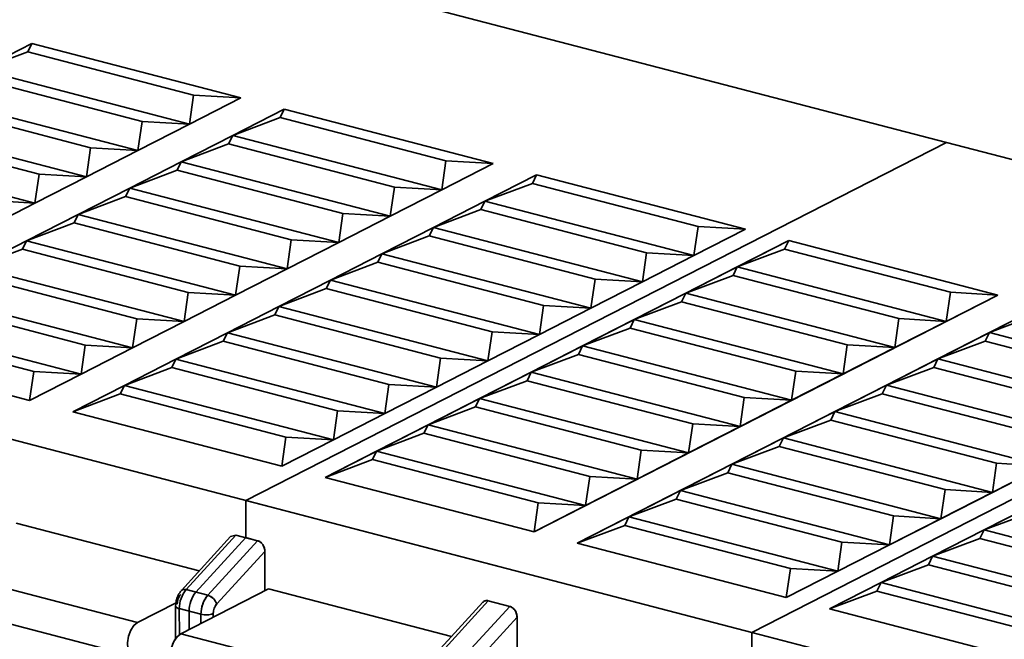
# Model space of a CAD drawing. Header units: millimetres. Extents: x 0 to 420, y 0 to 297.
# Tile 108 of 145: x 315.68 to 319.38, y 123.98 to 126.31. Entities that reach past the tile are written whole.
import ezdxf

# ---------------------------------------------------------------- set-up
doc = ezdxf.new("R2010")
doc.units = ezdxf.units.MM

msp = doc.modelspace()

# ---------------------------------------------------------------- linework, layer by layer
at = {"color": 7, "linetype": 'Continuous', "lineweight": 35}
for p, q in [((313.7428, 127.2621), (319.1633, 125.8501)), ((308.8296, 126.5082), (318.431, 124.0072)), ((315.529, 126.1239), (315.7228, 126.2229)), ((315.529, 126.1239), (315.7072, 126.191)), ((315.7072, 126.191), (315.7228, 126.2229)), ((316.3309, 126.0285), (315.7072, 126.191)), ((315.7228, 126.2229), (316.5092, 126.0181)), ((315.529, 126.1239), (316.3154, 125.919)), ((316.1371, 125.9295), (315.5134, 126.092)), ((316.1215, 125.82), (315.3351, 126.0248)), ((316.3309, 126.0285), (316.3154, 125.919)), ((316.5092, 126.0181), (316.3154, 125.919)), ((316.5092, 126.0181), (316.3309, 126.0285)), ((315.3195, 125.9929), (315.9433, 125.8305)), ((316.4781, 125.8766), (316.6719, 125.9757)), ((316.6563, 125.9438), (316.6719, 125.9757)), ((316.6719, 125.9757), (317.4583, 125.7708)), ((316.1371, 125.9295), (316.1215, 125.82)), ((316.3154, 125.919), (316.1371, 125.9295)), ((316.4781, 125.8766), (316.6563, 125.9438)), ((317.28, 125.7813), (316.6563, 125.9438)), ((315.1257, 125.8939), (315.7494, 125.7314)), ((315.9277, 125.721), (315.1413, 125.9258)), ((316.3154, 125.919), (316.1215, 125.82)), ((316.2842, 125.7776), (316.4781, 125.8766)), ((316.4625, 125.8447), (316.4781, 125.8766)), ((317.2645, 125.6718), (316.4781, 125.8766)), ((315.7339, 125.6219), (314.9474, 125.8268)), ((315.9433, 125.8305), (315.9277, 125.721)), ((316.1215, 125.82), (315.9277, 125.721)), ((316.1215, 125.82), (315.9433, 125.8305)), ((316.2842, 125.7776), (316.4625, 125.8447)), ((316.4625, 125.8447), (317.0862, 125.6823)), ((319.1633, 125.8501), (316.5271, 124.5031)), ((319.1633, 125.8501), (326.8687, 123.8429)), ((317.28, 125.7813), (317.2645, 125.6718)), ((317.4583, 125.7708), (317.28, 125.7813)), ((316.0904, 125.6786), (316.2842, 125.7776)), ((316.0904, 125.6786), (316.2687, 125.7457)), ((316.2687, 125.7457), (316.2842, 125.7776)), ((316.2687, 125.7457), (316.8924, 125.5832)), ((317.0707, 125.5728), (316.2842, 125.7776)), ((317.4583, 125.7708), (317.2645, 125.6718)), ((315.7494, 125.7314), (315.7339, 125.6219)), ((315.9277, 125.721), (315.7339, 125.6219)), ((315.9277, 125.721), (315.7494, 125.7314)), ((317.4272, 125.6294), (317.621, 125.7284)), ((317.6055, 125.6965), (317.621, 125.7284)), ((317.621, 125.7284), (318.4075, 125.5236)), ((315.8966, 125.5795), (316.0904, 125.6786)), ((316.0748, 125.6467), (316.0904, 125.6786)), ((316.8768, 125.4737), (316.0904, 125.6786)), ((317.0862, 125.6823), (317.0707, 125.5728)), ((317.2645, 125.6718), (317.0707, 125.5728)), ((317.2645, 125.6718), (317.0862, 125.6823)), ((317.4272, 125.6294), (317.6055, 125.6965)), ((318.2292, 125.5341), (317.6055, 125.6965)), ((315.7339, 125.6219), (315.5556, 125.6324)), ((315.8966, 125.5795), (316.0748, 125.6467)), ((316.0748, 125.6467), (316.6985, 125.4842)), ((315.7339, 125.6219), (315.54, 125.5229)), ((317.2334, 125.5304), (317.4272, 125.6294)), ((317.2334, 125.5304), (317.4116, 125.5975)), ((317.4116, 125.5975), (317.4272, 125.6294)), ((317.4116, 125.5975), (318.0353, 125.435)), ((318.2136, 125.4246), (317.4272, 125.6294)), ((315.7027, 125.4805), (315.8966, 125.5795)), ((315.881, 125.5476), (315.8966, 125.5795)), ((316.683, 125.3747), (315.8966, 125.5795)), ((316.8924, 125.5832), (316.8768, 125.4737)), ((317.0707, 125.5728), (316.8768, 125.4737)), ((317.0707, 125.5728), (316.8924, 125.5832)), ((315.7027, 125.4805), (315.881, 125.5476)), ((315.881, 125.5476), (316.5047, 125.3851)), ((317.0395, 125.4313), (317.2334, 125.5304)), ((317.2178, 125.4985), (317.2334, 125.5304)), ((318.0198, 125.3255), (317.2334, 125.5304)), ((318.2292, 125.5341), (318.2136, 125.4246)), ((318.4075, 125.5236), (318.2136, 125.4246)), ((318.4075, 125.5236), (318.2292, 125.5341)), ((316.6985, 125.4842), (316.683, 125.3747)), ((316.8768, 125.4737), (316.6985, 125.4842)), ((317.0395, 125.4313), (317.2178, 125.4985)), ((317.2178, 125.4985), (317.8415, 125.336)), ((315.5089, 125.3815), (315.7027, 125.4805)), ((315.5089, 125.3815), (315.6871, 125.4486)), ((315.6871, 125.4486), (315.7027, 125.4805)), ((315.6871, 125.4486), (316.3108, 125.2861)), ((316.4891, 125.2756), (315.7027, 125.4805)), ((316.8768, 125.4737), (316.683, 125.3747)), ((316.8256, 124.5899), (318.5702, 125.4812)), ((318.5702, 125.4812), (318.3763, 125.3822)), ((318.3763, 125.3822), (318.5546, 125.4493)), ((318.5546, 125.4493), (318.5702, 125.4812)), ((318.5546, 125.4493), (319.1783, 125.2868)), ((318.5702, 125.4812), (319.3566, 125.2764)), ((316.8457, 125.3323), (317.0395, 125.4313)), ((317.0239, 125.3994), (317.0395, 125.4313)), ((317.8259, 125.2265), (317.0395, 125.4313)), ((318.0353, 125.435), (318.0198, 125.3255)), ((318.2136, 125.4246), (318.0198, 125.3255)), ((318.2136, 125.4246), (318.0353, 125.435)), ((316.2953, 125.1766), (315.5089, 125.3815)), ((316.5047, 125.3851), (316.4891, 125.2756)), ((316.683, 125.3747), (316.4891, 125.2756)), ((316.683, 125.3747), (316.5047, 125.3851)), ((316.8457, 125.3323), (317.0239, 125.3994)), ((317.0239, 125.3994), (317.6476, 125.2369)), ((318.3763, 125.3822), (318.1825, 125.2831)), ((318.3607, 125.3503), (318.3763, 125.3822)), ((318.3763, 125.3822), (319.1627, 125.1773)), ((315.4933, 125.3495), (316.117, 125.1871)), ((317.8415, 125.336), (317.8259, 125.2265)), ((318.0198, 125.3255), (317.8415, 125.336)), ((318.1825, 125.2831), (318.3607, 125.3503)), ((318.9844, 125.1878), (318.3607, 125.3503)), ((318.431, 124.0072), (321.0673, 125.3541)), ((316.6518, 125.2333), (316.8457, 125.3323)), ((316.6518, 125.2333), (316.8301, 125.3004)), ((316.8301, 125.3004), (316.8457, 125.3323)), ((316.8301, 125.3004), (317.4538, 125.1379)), ((317.6321, 125.1274), (316.8457, 125.3323)), ((318.0198, 125.3255), (317.8259, 125.2265)), ((316.1015, 125.0776), (315.315, 125.2824)), ((316.3108, 125.2861), (316.2953, 125.1766)), ((316.4891, 125.2756), (316.2953, 125.1766)), ((316.4891, 125.2756), (316.3108, 125.2861)), ((319.3566, 125.2764), (317.612, 124.385)), ((318.1825, 125.2831), (317.9886, 125.1841)), ((318.1669, 125.2512), (318.1825, 125.2831)), ((318.9689, 125.0783), (318.1825, 125.2831)), ((319.1783, 125.2868), (319.1627, 125.1773)), ((319.1627, 125.1773), (319.3566, 125.2764)), ((319.3566, 125.2764), (319.1783, 125.2868)), ((315.2995, 125.2505), (315.9232, 125.088)), ((316.458, 125.1342), (316.6518, 125.2333)), ((316.6363, 125.2013), (316.6518, 125.2333)), ((317.4383, 125.0284), (316.6518, 125.2333)), ((317.6476, 125.2369), (317.6321, 125.1274)), ((317.8259, 125.2265), (317.6321, 125.1274)), ((317.8259, 125.2265), (317.6476, 125.2369)), ((317.7747, 124.3426), (319.5193, 125.234)), ((317.9886, 125.1841), (318.1669, 125.2512)), ((318.7906, 125.0888), (318.1669, 125.2512)), ((319.5193, 125.234), (319.3254, 125.1349)), ((316.117, 125.1871), (316.1015, 125.0776)), ((316.2953, 125.1766), (316.117, 125.1871)), ((316.458, 125.1342), (316.6363, 125.2013)), ((316.6363, 125.2013), (317.26, 125.0389)), ((318.9844, 125.1878), (318.9689, 125.0783)), ((319.1627, 125.1773), (318.9844, 125.1878)), ((319.3254, 125.1349), (319.5037, 125.2021)), ((315.1056, 125.1515), (315.7293, 124.989)), ((315.9076, 124.9785), (315.1212, 125.1834)), ((316.2953, 125.1766), (316.1015, 125.0776)), ((317.9886, 125.1841), (317.7948, 125.0851)), ((317.7948, 125.0851), (317.9731, 125.1522)), ((317.9731, 125.1522), (317.9886, 125.1841)), ((318.5968, 124.9897), (317.9731, 125.1522)), ((318.7751, 124.9793), (317.9886, 125.1841)), ((318.9689, 125.0783), (319.1627, 125.1773)), ((316.2642, 125.0352), (316.458, 125.1342)), ((316.4424, 125.1023), (316.458, 125.1342)), ((317.2444, 124.9294), (316.458, 125.1342)), ((317.4538, 125.1379), (317.4383, 125.0284)), ((317.6321, 125.1274), (317.4383, 125.0284)), ((317.6321, 125.1274), (317.4538, 125.1379)), ((319.3254, 125.1349), (319.1316, 125.0359)), ((319.3099, 125.103), (319.3254, 125.1349)), ((319.3254, 125.1349), (320.1119, 124.9301)), ((315.7138, 124.8795), (314.9274, 125.0843)), ((315.9232, 125.088), (315.9076, 124.9785)), ((316.1015, 125.0776), (315.9076, 124.9785)), ((316.1015, 125.0776), (315.9232, 125.088)), ((316.2642, 125.0352), (316.4424, 125.1023)), ((316.4424, 125.1023), (317.0661, 124.9398)), ((317.7948, 125.0851), (317.601, 124.986)), ((317.7792, 125.0531), (317.7948, 125.0851)), ((318.5812, 124.8802), (317.7948, 125.0851)), ((318.7906, 125.0888), (318.7751, 124.9793)), ((318.7751, 124.9793), (318.9689, 125.0783)), ((318.9689, 125.0783), (318.7906, 125.0888)), ((319.1316, 125.0359), (319.3099, 125.103)), ((319.9336, 124.9406), (319.3099, 125.103)), ((317.26, 125.0389), (317.2444, 124.9294)), ((317.4383, 125.0284), (317.26, 125.0389)), ((317.601, 124.986), (317.7792, 125.0531)), ((318.4029, 124.8907), (317.7792, 125.0531)), ((316.0703, 124.9361), (316.2642, 125.0352)), ((316.0703, 124.9361), (316.2486, 125.0033)), ((316.2486, 125.0033), (316.2642, 125.0352)), ((316.2486, 125.0033), (316.8723, 124.8408)), ((317.0506, 124.8303), (316.2642, 125.0352)), ((317.4383, 125.0284), (317.2444, 124.9294)), ((320.3057, 125.0291), (318.5611, 124.1378)), ((319.1316, 125.0359), (318.9378, 124.9369)), ((318.9378, 124.9369), (319.116, 125.004)), ((319.116, 125.004), (319.1316, 125.0359)), ((319.116, 125.004), (319.7397, 124.8415)), ((319.1316, 125.0359), (319.918, 124.8311)), ((315.7293, 124.989), (315.7138, 124.8795)), ((315.9076, 124.9785), (315.7138, 124.8795)), ((315.9076, 124.9785), (315.7293, 124.989)), ((317.601, 124.986), (317.4071, 124.887)), ((317.5854, 124.9541), (317.601, 124.986)), ((318.3874, 124.7812), (317.601, 124.986)), ((318.5968, 124.9897), (318.5812, 124.8802)), ((318.5812, 124.8802), (318.7751, 124.9793)), ((318.7751, 124.9793), (318.5968, 124.9897)), ((315.8765, 124.8371), (316.0703, 124.9361)), ((316.0547, 124.9042), (316.0703, 124.9361)), ((316.8567, 124.7313), (316.0703, 124.9361)), ((317.0661, 124.9398), (317.0506, 124.8303)), ((317.2444, 124.9294), (317.0506, 124.8303)), ((317.2444, 124.9294), (317.0661, 124.9398)), ((317.4071, 124.887), (317.5854, 124.9541)), ((318.2091, 124.7916), (317.5854, 124.9541)), ((318.9378, 124.9369), (318.7439, 124.8378)), ((318.9222, 124.9049), (318.9378, 124.9369)), ((319.7242, 124.732), (318.9378, 124.9369)), ((315.8765, 124.8371), (316.0547, 124.9042)), ((316.0547, 124.9042), (316.6784, 124.7418)), ((318.4029, 124.8907), (318.3874, 124.7812)), ((318.5812, 124.8802), (318.4029, 124.8907)), ((318.7439, 124.8378), (318.9222, 124.9049)), ((319.5459, 124.7425), (318.9222, 124.9049)), ((317.4071, 124.887), (317.2133, 124.788)), ((317.2133, 124.788), (317.3915, 124.8551)), ((317.3915, 124.8551), (317.4071, 124.887)), ((318.0152, 124.6926), (317.3915, 124.8551)), ((318.1935, 124.6821), (317.4071, 124.887)), ((318.3874, 124.7812), (318.5812, 124.8802)), ((316.6629, 124.6323), (315.8765, 124.8371)), ((316.8723, 124.8408), (316.8567, 124.7313)), ((317.0506, 124.8303), (316.8567, 124.7313)), ((317.0506, 124.8303), (316.8723, 124.8408)), ((318.7439, 124.8378), (318.5501, 124.7388)), ((318.7283, 124.8059), (318.7439, 124.8378)), ((319.5303, 124.633), (318.7439, 124.8378)), ((317.2133, 124.788), (317.0194, 124.6889)), ((317.1977, 124.756), (317.2133, 124.788)), ((317.9997, 124.5831), (317.2133, 124.788)), ((318.2091, 124.7916), (318.1935, 124.6821)), ((318.1935, 124.6821), (318.3874, 124.7812)), ((318.3874, 124.7812), (318.2091, 124.7916)), ((318.5501, 124.7388), (318.7283, 124.8059)), ((318.7283, 124.8059), (319.352, 124.6434)), ((316.6784, 124.7418), (316.6629, 124.6323)), ((316.8567, 124.7313), (316.6784, 124.7418)), ((317.0194, 124.6889), (317.1977, 124.756)), ((317.1977, 124.756), (317.8214, 124.5936)), ((316.8567, 124.7313), (316.6629, 124.6323)), ((318.5501, 124.7388), (318.3562, 124.6398)), ((318.3562, 124.6398), (318.5345, 124.7069)), ((318.5345, 124.7069), (318.5501, 124.7388)), ((318.5345, 124.7069), (319.1582, 124.5444)), ((319.3365, 124.5339), (318.5501, 124.7388)), ((317.0194, 124.6889), (316.8256, 124.5899)), ((317.0039, 124.657), (317.0194, 124.6889)), ((317.8058, 124.4841), (317.0194, 124.6889)), ((318.0152, 124.6926), (317.9997, 124.5831)), ((317.9997, 124.5831), (318.1935, 124.6821)), ((318.1935, 124.6821), (318.0152, 124.6926)), ((316.8256, 124.5899), (317.0039, 124.657)), ((317.6276, 124.4945), (317.0039, 124.657)), ((318.3562, 124.6398), (318.1624, 124.5407)), ((318.3407, 124.6078), (318.3562, 124.6398)), ((318.3562, 124.6398), (319.1426, 124.4349)), ((319.352, 124.6434), (319.3365, 124.5339)), ((319.3365, 124.5339), (319.5303, 124.633)), ((319.5303, 124.633), (319.352, 124.6434)), ((317.8214, 124.5936), (317.8058, 124.4841)), ((317.9997, 124.5831), (317.8214, 124.5936)), ((318.1624, 124.5407), (318.3407, 124.6078)), ((318.9644, 124.4454), (318.3407, 124.6078)), ((317.612, 124.385), (316.8256, 124.5899)), ((317.8058, 124.4841), (317.9997, 124.5831)), ((318.1624, 124.5407), (317.9686, 124.4417)), ((318.1468, 124.5088), (318.1624, 124.5407)), ((318.9488, 124.3359), (318.1624, 124.5407)), ((319.1582, 124.5444), (319.1426, 124.4349)), ((319.1426, 124.4349), (319.3365, 124.5339)), ((319.3365, 124.5339), (319.1582, 124.5444)), ((316.5271, 124.5031), (327.0798, 121.7543)), ((316.5271, 124.5031), (316.5272, 124.3636)), ((317.6276, 124.4945), (317.612, 124.385)), ((317.612, 124.385), (317.8058, 124.4841)), ((317.8058, 124.4841), (317.6276, 124.4945)), ((317.9686, 124.4417), (318.1468, 124.5088)), ((318.1468, 124.5088), (318.7705, 124.3463)), ((319.3054, 124.3925), (319.4992, 124.4916)), ((318.9644, 124.4454), (318.9488, 124.3359)), ((319.1426, 124.4349), (318.9644, 124.4454)), ((319.3054, 124.3925), (319.4836, 124.4596)), ((315.6634, 124.4178), (316.3522, 124.2384)), ((317.9686, 124.4417), (317.7747, 124.3426)), ((317.7747, 124.3426), (317.953, 124.4098)), ((317.953, 124.4098), (317.9686, 124.4417)), ((317.953, 124.4098), (318.5767, 124.2473)), ((318.755, 124.2368), (317.9686, 124.4417)), ((318.9488, 124.3359), (319.1426, 124.4349)), ((316.4904, 124.3732), (316.3027, 124.1679)), ((316.4702, 124.3675), (316.4904, 124.3732)), ((316.4904, 124.3732), (316.5718, 124.352)), ((319.1115, 124.2935), (319.3054, 124.3925)), ((319.2898, 124.3606), (319.3054, 124.3925)), ((320.0918, 124.1877), (319.3054, 124.3925)), ((316.4702, 124.3675), (316.2848, 124.1646)), ((316.5272, 124.3636), (316.3395, 124.1583)), ((316.3841, 124.1467), (316.5718, 124.352)), ((316.5272, 124.3636), (316.5718, 124.352)), ((318.5611, 124.1378), (317.7747, 124.3426)), ((318.7705, 124.3463), (318.755, 124.2368)), ((318.755, 124.2368), (318.9488, 124.3359)), ((318.9488, 124.3359), (318.7705, 124.3463)), ((319.1115, 124.2935), (319.2898, 124.3606)), ((319.2898, 124.3606), (319.9135, 124.1981)), ((316.4178, 124.1139), (316.5989, 124.3119)), ((316.5989, 124.3119), (316.599, 124.1637)), ((318.9177, 124.1944), (319.1115, 124.2935)), ((318.9177, 124.1944), (319.0959, 124.2616)), ((319.0959, 124.2616), (319.1115, 124.2935)), ((319.0959, 124.2616), (319.7196, 124.0991)), ((319.8979, 124.0886), (319.1115, 124.2935)), ((315.3339, 124.2495), (316.1203, 124.0446)), ((318.5767, 124.2473), (318.5611, 124.1378)), ((318.5611, 124.1378), (318.755, 124.2368)), ((318.755, 124.2368), (318.5767, 124.2473)), ((318.7238, 124.0954), (318.9177, 124.1944)), ((318.9021, 124.1625), (318.9177, 124.1944)), ((319.7041, 123.9896), (318.9177, 124.1944)), ((316.6125, 124.1706), (316.283, 124.0022)), ((316.3027, 124.1679), (316.3841, 124.1467)), ((316.3395, 124.1583), (316.3841, 124.1467)), ((317.3013, 123.9912), (316.6125, 124.1706)), ((318.7238, 124.0954), (318.9021, 124.1625)), ((318.9021, 124.1625), (319.5258, 124.0001)), ((315.3171, 124.1229), (316.1035, 123.918)), ((316.1203, 124.0446), (316.2647, 124.1184)), ((317.4193, 124.1202), (317.2339, 123.9174)), ((317.4193, 124.1202), (317.2339, 123.9174)), ((317.4395, 124.1259), (317.2518, 123.9207)), ((317.4395, 124.1259), (317.5209, 124.1048)), ((316.2633, 124.1064), (316.2634, 123.9837)), ((316.3586, 124.0753), (316.2772, 124.0965)), ((316.3586, 124.0753), (316.314, 124.087)), ((316.314, 124.087), (316.314, 124.0181)), ((316.3586, 124.0409), (316.3586, 124.0753)), ((316.4051, 124.0646), (316.4051, 124.0782)), ((317.3332, 123.8995), (317.5209, 124.1048)), ((319.5102, 123.8906), (318.7238, 124.0954)), ((317.367, 123.8666), (317.548, 124.0647)), ((317.548, 124.0647), (317.5481, 123.9164)), ((316.283, 124.0022), (317.0694, 123.7974)), ((318.4311, 123.8677), (318.431, 124.0072))]:
    msp.add_line(p, q, dxfattribs=at)
at = {"color": 8, "linetype": 'Continuous', "lineweight": 35}
for p, q in [((316.2772, 124.0965), (316.2773, 123.9987)), ((316.4051, 124.0646), (316.4051, 124.0782))]:
    msp.add_line(p, q, dxfattribs=at)
at = {"color": 7, "linetype": 'Continuous', "lineweight": 35, "flags": 128}
for points in [[(316.1135, 123.918), (316.1002, 123.9192), (316.0895, 123.9291), (316.0831, 123.9462), (316.0817, 123.9683), (316.0855, 123.9923), (316.0941, 124.0149), (316.1062, 124.0332), (316.1203, 124.0446)], [(316.2662, 123.8756), (316.2629, 123.8768), (316.2522, 123.8867), (316.2458, 123.9038), (316.2444, 123.9259), (316.2482, 123.9499), (316.2568, 123.9726), (316.2689, 123.9908), (316.283, 124.0022)], [(316.2662, 123.8756), (316.2629, 123.8768), (316.2522, 123.8867), (316.2458, 123.9038), (316.2444, 123.9259), (316.2482, 123.9499), (316.2568, 123.9726), (316.2689, 123.9908), (316.283, 124.0022)]]:
    msp.add_lwpolyline(points, dxfattribs=at)
at = {"color": 7, "linetype": 'Continuous', "lineweight": 35}
for centre, radius, start, end in [((316.3881, 124.0972), 0.1109, 140.3685, 180.3266), ((316.4249, 124.0876), 0.1109, 140.3685, 180.3266), ((316.4695, 124.076), 0.1109, 140.3685, 180.3266), ((316.3699, 124.0983), 0.0504, 17.9257, 73.6596), ((316.3775, 124.1479), 0.075, 255.4058, 291.5835)]:
    msp.add_arc(centre, radius, start, end, dxfattribs=at)
at = {"color": 8, "linetype": 'Continuous', "lineweight": 35}
for centre, radius, start, end in [((316.2963, 124.152), 0.0171, 68.0692, 132.6613), ((316.2781, 124.1125), 0.016, 202.241, 266.8987)]:
    msp.add_arc(centre, radius, start, end, dxfattribs=at)
at = {"color": 7, "linetype": 'Continuous', "lineweight": 35}
for points, knots in [([(316.5718, 124.352), (316.574, 124.3512), (316.5787, 124.3495), (316.5854, 124.3444), (316.5916, 124.337), (316.5974, 124.3258), (316.5983, 124.317), (316.5989, 124.3119)], [0, 0, 0, 0, 0.1560593, 0.3193139, 0.4909195, 0.7034767, 1, 1, 1, 1]), ([(316.5718, 124.352), (316.574, 124.3512), (316.5787, 124.3495), (316.5854, 124.3444), (316.5916, 124.337), (316.5974, 124.3258), (316.5983, 124.317), (316.5989, 124.3119)], [0, 0, 0, 0, 0.1560593, 0.3193139, 0.4909195, 0.7034767, 1, 1, 1, 1]), ([(316.5718, 124.352), (316.5735, 124.3514), (316.5771, 124.3502), (316.584, 124.3458), (316.5915, 124.3377), (316.5965, 124.3272), (316.5986, 124.3184), (316.5988, 124.3141), (316.5989, 124.3119)], [0, 0, 0, 0, 0.122744, 0.243573, 0.490032, 0.742421, 0.872328, 1, 1, 1, 1]), ([(316.2848, 124.1646), (316.2805, 124.1591), (316.2744, 124.1512), (316.2688, 124.1378), (316.2645, 124.1242), (316.2638, 124.1134), (316.2633, 124.1064)], [0, 0, 0, 0, 0.33625, 0.492264, 0.673439, 1, 1, 1, 1]), ([(316.2823, 124.1492), (316.2788, 124.1454), (316.2753, 124.1396), (316.2707, 124.1265), (316.2695, 124.1194), (316.2695, 124.1135)], [0, 0, 0, 0, 0.5, 0.5, 1, 1, 1, 1]), ([(316.3841, 124.1467), (316.3771, 124.1391), (316.3703, 124.1276), (316.3609, 124.1014), (316.3586, 124.0872), (316.3586, 124.0753)], [0, 0, 0, 0, 0.5, 0.5, 1, 1, 1, 1]), ([(316.3841, 124.1467), (316.3771, 124.1391), (316.3703, 124.1276), (316.3609, 124.1014), (316.3586, 124.0872), (316.3586, 124.0753)], [0, 0, 0, 0, 0.5, 0.5, 1, 1, 1, 1]), ([(316.3841, 124.1467), (316.3905, 124.145), (316.3986, 124.1406), (316.4118, 124.1277), (316.4163, 124.1199), (316.4178, 124.1139)], [0, 0, 0, 0, 0.5, 0.5, 1, 1, 1, 1]), ([(316.4051, 124.0782), (316.4051, 124.0798), (316.4052, 124.083), (316.4061, 124.0896), (316.4083, 124.0979), (316.4118, 124.1054), (316.4151, 124.1106), (316.4169, 124.1128), (316.4178, 124.1139)], [0, 0, 0, 0, 0.125545, 0.248846, 0.499854, 0.748137, 0.87218, 1, 1, 1, 1]), ([(316.4051, 124.0782), (316.4051, 124.0841), (316.4063, 124.0912), (316.4109, 124.1043), (316.4144, 124.11), (316.4178, 124.1139)], [0, 0, 0, 0, 0.5, 0.5, 1, 1, 1, 1]), ([(316.4178, 124.1139), (316.4144, 124.11), (316.4109, 124.1043), (316.4063, 124.0912), (316.4051, 124.0841), (316.4051, 124.0782)], [0, 0, 0, 0, 0.5, 0.5, 1, 1, 1, 1]), ([(317.4195, 124.1201), (317.4198, 124.1205), (317.4211, 124.1225), (317.4245, 124.1245), (317.4293, 124.1264), (317.4344, 124.1269), (317.4378, 124.1263), (317.4395, 124.1259)], [0, 0, 0, 0, 0.064388, 0.311261, 0.548907, 0.778138, 1, 1, 1, 1]), ([(317.4195, 124.1201), (317.4198, 124.1205), (317.4211, 124.1225), (317.4245, 124.1245), (317.4293, 124.1264), (317.4344, 124.1269), (317.4378, 124.1263), (317.4395, 124.1259)], [0, 0, 0, 0, 0.064388, 0.311261, 0.548907, 0.778138, 1, 1, 1, 1]), ([(317.4203, 124.1213), (317.4217, 124.1224), (317.4243, 124.1246), (317.4291, 124.1263), (317.4342, 124.127), (317.4378, 124.1263), (317.4395, 124.1259)], [0, 0, 0, 0, 0.258977, 0.504341, 0.755453, 1, 1, 1, 1]), ([(316.3968, 124.0752), (316.397, 124.0753), (316.4005, 124.0759), (316.4029, 124.0771), (316.4051, 124.0782)], [0, 0, 0, 0, 0.058125, 1, 1, 1, 1]), ([(317.5209, 124.1048), (317.5227, 124.1042), (317.5262, 124.103), (317.5331, 124.0986), (317.5407, 124.0904), (317.5456, 124.08), (317.5477, 124.0712), (317.5479, 124.0668), (317.548, 124.0647)], [0, 0, 0, 0, 0.122744, 0.243573, 0.490032, 0.742421, 0.872328, 1, 1, 1, 1]), ([(317.5209, 124.1048), (317.5232, 124.104), (317.5278, 124.1023), (317.5345, 124.0972), (317.5407, 124.0898), (317.5465, 124.0786), (317.5474, 124.0698), (317.548, 124.0647)], [0, 0, 0, 0, 0.1560593, 0.3193139, 0.4909195, 0.7034767, 1, 1, 1, 1]), ([(317.5209, 124.1048), (317.5232, 124.104), (317.5278, 124.1023), (317.5345, 124.0972), (317.5407, 124.0898), (317.5465, 124.0786), (317.5474, 124.0698), (317.548, 124.0647)], [0, 0, 0, 0, 0.1560593, 0.3193139, 0.4909195, 0.7034767, 1, 1, 1, 1]), ([(316.2634, 123.8768), (316.2632, 123.8768), (316.2586, 123.8772), (316.2517, 123.8861), (316.2449, 123.9028), (316.2435, 123.9256), (316.2474, 123.9501), (316.2562, 123.9732), (316.2686, 123.9924), (316.2782, 123.9989), (316.283, 124.0022)], [0, 0, 0, 0, 0.005586, 0.147645, 0.289705, 0.431765, 0.573823, 0.715881, 0.857942, 1, 1, 1, 1]), ([(316.2536, 123.8855), (316.2531, 123.8859), (316.2491, 123.8894), (316.2451, 123.9035), (316.2434, 123.9254), (316.2474, 123.9502), (316.2562, 123.9732), (316.2686, 123.9924), (316.2782, 123.9989), (316.283, 124.0022)], [0, 0, 0, 0, 0.020337, 0.183615, 0.346892, 0.510169, 0.673445, 0.836724, 1, 1, 1, 1])]:
    msp.add_open_spline(points, degree=3, knots=knots, dxfattribs=at)

doc.saveas('drawing.dxf')
